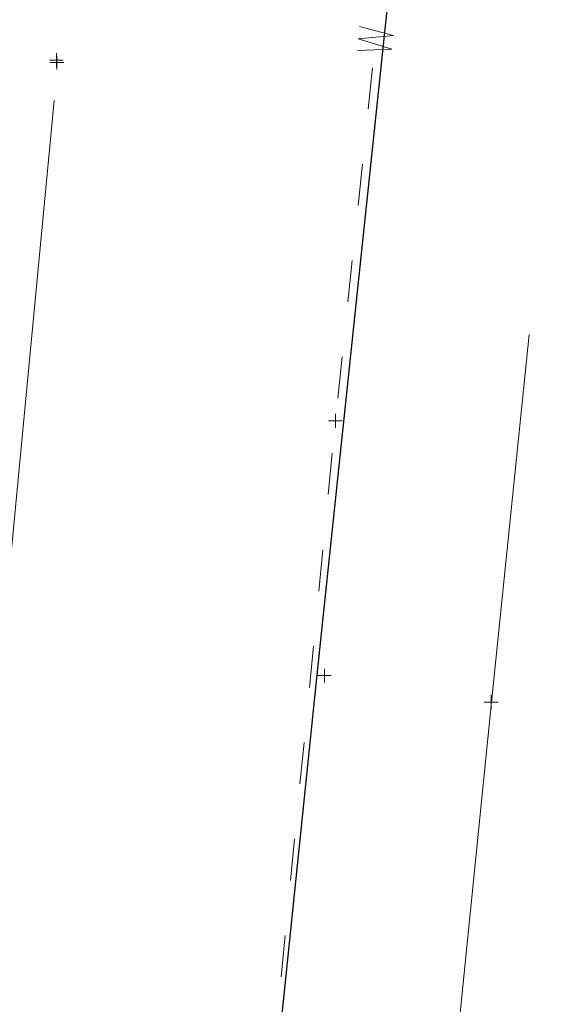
# Model space of a CAD drawing. Extents: x 1620613 to 1693141, y 557269 to 607790.
# Tile 250 of 256: x 1620949 to 1620968, y 607536 to 607571. Entities that reach past the tile are written whole.
import ezdxf

# ---------------------------------------------------------------- set-up
doc = ezdxf.new("R2010")
doc.units = 0
doc.header["$LTSCALE"] = 10
doc.header["$MEASUREMENT"] = 0
for name, pattern in [('DGN Style 1', [4.415544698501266, 0.007346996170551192, -4.408197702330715]), ('DGN Style 4', [11.762540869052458, 5.877596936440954, -2.938798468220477, 0.007346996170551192, -2.938798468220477]), ('DGN Style 5', [5.142897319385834, 2.204098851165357, -2.938798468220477])]:
    doc.linetypes.add(name, pattern=pattern)
for name, color, linetype, lineweight in [('DR_X_Text', 7, 'Continuous', 0), ('PV_X_COP', 4, 'DGN Style 4', 0), ('PV_X_Curb', 120, 'DGN Style 1', 0), ('PV_X_Shoulder_Aggregate', 30, 'DGN Style 5', 0), ('UT_X_Water', 133, 'Continuous', 0)]:
    doc.layers.add(name, color=color, linetype=linetype, lineweight=lineweight)
doc.layers.add('PM_X_Surveyed_Line', color=1, linetype='Continuous', lineweight=30, plot=False)
doc.layers.add('SV_X_Shot_Marker (Construction)', color=2, linetype='Continuous', lineweight=0, transparency=0.5)
doc.styles.get("Standard").update_dxf_attribs({"font": 'arial.ttf'})
doc.styles.add('Style-Arial', font='arial.ttf')
doc.dimstyles.get("Standard").update_dxf_attribs({"dimtxt": 0.18, "dimasz": 0.18, "dimexe": 0.18, "dimexo": 0.0625, "dimgap": 0.09, "dimtad": 0, "dimtih": 1, "dimtoh": 1, "dimdec": 4, "dimzin": 0, "dimdsep": 46, "dimtxsty": 'Standard', "dimcen": 0.09, "dimadec": 0, "dimazin": 0, "dimtfac": 1, "dimtdec": 4, "dimtofl": 0, "dimtmove": 0, "dimatfit": 3, "dimfxl": 1, "dimtolj": 1, "dimtzin": 0, "dimarcsym": 0})

# ---------------------------------------------------------------- blocks, each defined once
blk = doc.blocks.new('SVPT_91')
at = {"layer": 'SV_X_Shot_Marker (Construction)', "transparency": 33554495}
for p, q in [((-0.02499999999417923, 0), (0.02500000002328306, 0)), ((2.91038304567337e-11, 0.02500000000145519), (2.91038304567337e-11, -0.02500000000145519))]:
    blk.add_line(p, q, dxfattribs=at)
blk.add_point((2.91038304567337e-11, 0), dxfattribs=at)
blk = doc.blocks.new('SVPT_92')
at = {"layer": 'SV_X_Shot_Marker (Construction)', "transparency": 33554495}
for p, q in [((-0.02499999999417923, 0), (0.02499999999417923, 0)), ((0, 0.02500000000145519), (0, -0.02499999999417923))]:
    blk.add_line(p, q, dxfattribs=at)
blk.add_point((0, 0), dxfattribs=at)
blk = doc.blocks.new('SVPT_177')
at = {"layer": 'SV_X_Shot_Marker (Construction)', "transparency": 33554495}
for p, q in [((0, 0.02499999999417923), (0, -0.02500000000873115)), ((-0.02499999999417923, -7.275957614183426e-12), (0.02499999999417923, -7.275957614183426e-12))]:
    blk.add_line(p, q, dxfattribs=at)
blk.add_point((0, -7.275957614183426e-12), dxfattribs=at)
blk = doc.blocks.new('SVPT_178')
at = {"layer": 'SV_X_Shot_Marker (Construction)', "transparency": 33554495}
for p, q in [((-0.02499999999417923, 0), (0.02499999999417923, 0)), ((0, 0.02500000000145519), (0, -0.02500000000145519))]:
    blk.add_line(p, q, dxfattribs=at)
blk.add_point((0, 0), dxfattribs=at)
blk = doc.blocks.new('SVPT_982')
at = {"layer": 'SV_X_Shot_Marker (Construction)', "transparency": 33554495}
for p, q in [((-0.02500000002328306, 0), (0.02499999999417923, 0)), ((0, 0.02500000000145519), (0, -0.02500000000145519))]:
    blk.add_line(p, q, dxfattribs=at)
blk.add_point((0, 0), dxfattribs=at)
blk = doc.blocks.new('TerminatorOpen_0.5')
at = {"color": 0, "linetype": 'ByBlock', "lineweight": -2}
for q in [(-1, 0.25), (-1, 0), (-1, -0.25)]:
    blk.add_line((0, 0), q, dxfattribs=at)

msp = doc.modelspace()

# ---------------------------------------------------------------- linework, layer by layer
at = {"layer": 'PM_X_Surveyed_Line', "extrusion": (-0.5699777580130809, 0.05593936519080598, 0.8197537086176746), "elevation": -889061.1741215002, "flags": 128}
msp.add_lwpolyline([(-762800.7243509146, 1274394.872744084), (-762827.7948874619, 1274393.344968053), (-762827.8369769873, 1274393.482323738), (-762860.1266502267, 1274392.512594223), (-762888.7349943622, 1274392.19777178), (-762921.9483463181, 1274392.0968117), (-762937.1967827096, 1274392.219691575), (-762967.8325241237, 1274392.405223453), (-763013.1488176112, 1274392.800790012), (-763040.445352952, 1274392.877340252), (-763083.2156928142, 1274393.219220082)], dxfattribs=at)
at = {"layer": 'PV_X_COP', "extrusion": (-0.9679800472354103, 0.09713414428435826, 0.2314726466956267), "elevation": -1509805.403533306, "flags": 128}
msp.add_lwpolyline([(-766194.2061508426, 360319.8205437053), (-766219.4609785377, 360319.4626058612), (-766248.7121090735, 360319.1164723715), (-766278.3028658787, 360318.3432825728), (-766311.0205938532, 360317.8892826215), (-766326.56087844, 360317.8847577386), (-766357.2773902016, 360318.0230901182), (-766401.988898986, 360318.4512071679), (-766430.7199563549, 360318.6894594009), (-766473.3969242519, 360318.9243948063)], dxfattribs=at)
at = {"layer": 'PV_X_Curb', "elevation": 1053.728714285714, "flags": 128}
msp.add_lwpolyline([(1620949.604000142, 607597.4940107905), (1620950.817000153, 607596.410010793), (1620951.582000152, 607595.374010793), (1620952.232000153, 607593.1330107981), (1620950.371000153, 607569.6610107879), (1620946.986000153, 607540.3400107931), (1620944.358000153, 607513.660010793)], dxfattribs=at)
at = {"layer": 'PV_X_Shoulder_Aggregate', "extrusion": (0.7597704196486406, -0.0735864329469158, 0.6460138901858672), "elevation": 1187521.95276831, "flags": 128}
msp.add_lwpolyline([(761104.7941069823, -1003636.982352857), (761092.817024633, -1003637.020721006), (761091.1652758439, -1003636.64965958), (761089.8472559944, -1003636.248977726), (761089.2971443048, -1003635.95044162), (761065.441364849, -1003636.387445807), (761046.3145468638, -1003636.671259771), (761032.6205619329, -1003637.0431174), (761003.4759848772, -1003637.217003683), (760973.789177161, -1003637.278341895), (760947.0144889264, -1003637.445877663), (760946.94148592, -1003638.292409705), (760944.9986542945, -1003638.252894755), (760944.9995468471, -1003637.455882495), (760942.5646133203, -1003637.286164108), (760922.7560381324, -1003636.987010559), (760905.4729080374, -1003637.042599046), (760875.4550608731, -1003636.379508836), (760865.0666991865, -1003636.022399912), (760852.4401284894, -1003635.99654184), (760839.3065932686, -1003635.97400874), (760832.1425514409, -1003635.991799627), (760808.2338447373, -1003635.378165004)], dxfattribs=at)
at = {"layer": 'UT_X_Water', "linetype": 'Continuous'}
for p, q in [((1620961.610826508, 607567.9771706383, 1053.809178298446), (1620961.768024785, 607569.4688657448, 1053.820771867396)), ((1620961.244030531, 607564.4965487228, 1053.782126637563), (1620961.401228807, 607565.9882438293, 1053.793720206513)), ((1620960.877234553, 607561.0159268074, 1053.75507497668), (1620961.034432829, 607562.5076219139, 1053.76666854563)), ((1620960.510438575, 607557.535304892, 1053.728023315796), (1620960.667636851, 607559.0269999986, 1053.739616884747)), ((1620960.164595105, 607554.0525579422, 1053.700992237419), (1620960.310074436, 607555.5454416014, 1053.712574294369)), ((1620959.82514333, 607550.5691627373, 1053.67396743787), (1620959.970622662, 607552.0620463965, 1053.68554949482)), ((1620959.485691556, 607547.0857675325, 1053.646942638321), (1620959.631170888, 607548.5786511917, 1053.65852469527)), ((1620959.146239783, 607543.6023723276, 1053.619917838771), (1620959.291719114, 607545.0952559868, 1053.631499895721)), ((1620958.806788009, 607540.1189771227, 1053.592893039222), (1620958.95226734, 607541.611860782, 1053.604475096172)), ((1620958.467336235, 607536.635581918, 1053.565868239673), (1620958.612815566, 607538.1284655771, 1053.577450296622))]:
    msp.add_line(p, q, dxfattribs=at)
at = {"layer": 'UT_X_Water', "linetype": 'Continuous', "lineweight": 0, "extrusion": (-0.0008100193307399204, -0.007686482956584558, 0.9999701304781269), "elevation": -4929.293439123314, "flags": 128}
msp.add_lwpolyline([(1620961.527193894, 607550.1522321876), (1620962.789916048, 607550.2072683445), (1620961.57257915, 607550.5828917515), (1620962.841490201, 607550.6966542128), (1620961.619003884, 607551.0234149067)], dxfattribs=at)

# ---------------------------------------------------------------- block references
at = {"layer": 'SV_X_Shot_Marker (Construction)', "transparency": 33554495, "xscale": 10, "yscale": 10, "zscale": 10}
for name, p in [('SVPT_91', (1620950.349000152, 607569.7470107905, 1053.587)), ('SVPT_92', (1620950.371000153, 607569.6610107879, 1053.767)), ('SVPT_982', (1620960.42470015, 607556.7217107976, 1053.721700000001)), ('SVPT_177', (1620960.027000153, 607547.515010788, 1053.618)), ('SVPT_178', (1620966.051000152, 607546.558010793, 1053.645))]:
    msp.add_blockref(name, p, dxfattribs=at)

# ---------------------------------------------------------------- leaders
at = {"layer": 'DR_X_Text', "annotation_type": 0, "has_hookline": 1, "hookline_direction": 1}
msp.add_leader([(1620955.58500014, 607513.605010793, 1053.333), (1620903.30416824, 607562.3593256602, 1053.333), (1620901.90416824, 607562.3593256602, 1053.333)], dimstyle='Standard', override={"dimscale": 10, "dimtxt": 0.14, "dimasz": 0.14, "dimgap": 0.07000000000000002, "dimtad": 0, "dimtxsty": 'Style-Arial', "dimldrblk": 'TerminatorOpen_0.5'}, dxfattribs=at)

doc.saveas('drawing.dxf')
